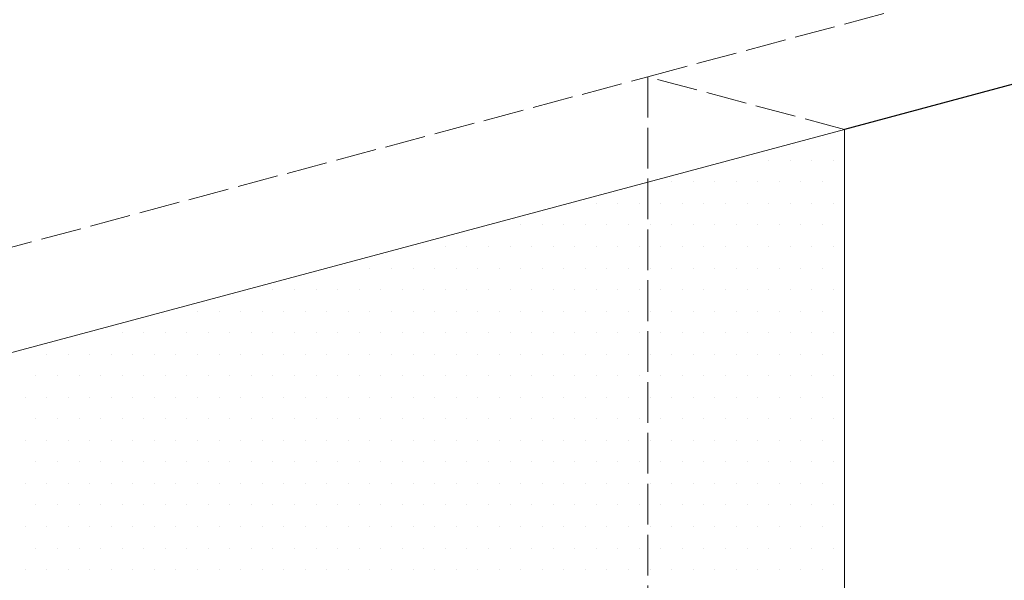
# Model space of a CAD drawing. Header units: millimetres. Extents: x 107252 to 132489, y 44218 to 60710.
# Tile 60 of 72: x 127494 to 127784, y 52343 to 52508. Entities that reach past the tile are written whole.
import ezdxf

# ---------------------------------------------------------------- set-up
doc = ezdxf.new("R2010")
doc.units = ezdxf.units.MM
doc.linetypes.add('ACAD_ISO02W100', pattern=[15, 12, -3])
doc.layers.add('linia', color=100, linetype='Continuous', lineweight=25)
doc.layers.add('przerywa', color=100, linetype='ACAD_ISO02W100', lineweight=5)

msp = doc.modelspace()

# ---------------------------------------------------------------- linework, layer by layer
at = {"layer": 'linia', "color": 18, "true_color": 0x000000}
msp.add_line((128075.351, 52566.294), (127736.567, 52475.517), dxfattribs=at)
at = {"layer": 'linia', "color": 18, "lineweight": 20, "true_color": 0x000000}
for p, q in [((127736.567, 52475.517), (127253.604, 52346.107)), ((127736.567, 52475.517), (127736.567, 52225.517)), ((127736.567, 52475.517), (127736.567, 52225.517)), ((127736.431, 52472.774), (127736.431, 52472.774)), ((127714.206, 52466.424), (127714.206, 52466.424)), ((127720.556, 52466.424), (127720.556, 52466.424)), ((127726.906, 52466.424), (127726.906, 52466.424)), ((127733.256, 52466.424), (127733.256, 52466.424)), ((127685.631, 52460.074), (127685.631, 52460.074)), ((127691.981, 52460.074), (127691.981, 52460.074)), ((127698.331, 52460.074), (127698.331, 52460.074)), ((127704.681, 52460.074), (127704.681, 52460.074)), ((127711.031, 52460.074), (127711.031, 52460.074)), ((127717.381, 52460.074), (127717.381, 52460.074)), ((127723.731, 52460.074), (127723.731, 52460.074)), ((127730.081, 52460.074), (127730.081, 52460.074)), ((127736.431, 52460.074), (127736.431, 52460.074)), ((127663.406, 52453.724), (127663.406, 52453.724)), ((127669.756, 52453.724), (127669.756, 52453.724)), ((127676.106, 52453.724), (127676.106, 52453.724)), ((127682.456, 52453.724), (127682.456, 52453.724)), ((127688.806, 52453.724), (127688.806, 52453.724)), ((127695.156, 52453.724), (127695.156, 52453.724)), ((127701.506, 52453.724), (127701.506, 52453.724)), ((127707.856, 52453.724), (127707.856, 52453.724)), ((127714.206, 52453.724), (127714.206, 52453.724)), ((127720.556, 52453.724), (127720.556, 52453.724)), ((127726.906, 52453.724), (127726.906, 52453.724)), ((127733.256, 52453.724), (127733.256, 52453.724)), ((127641.181, 52447.374), (127641.181, 52447.374)), ((127647.531, 52447.374), (127647.531, 52447.374)), ((127653.881, 52447.374), (127653.881, 52447.374)), ((127660.231, 52447.374), (127660.231, 52447.374)), ((127666.581, 52447.374), (127666.581, 52447.374)), ((127672.931, 52447.374), (127672.931, 52447.374)), ((127679.281, 52447.374), (127679.281, 52447.374)), ((127685.631, 52447.374), (127685.631, 52447.374)), ((127691.981, 52447.374), (127691.981, 52447.374)), ((127698.331, 52447.374), (127698.331, 52447.374)), ((127704.681, 52447.374), (127704.681, 52447.374)), ((127711.031, 52447.374), (127711.031, 52447.374)), ((127717.381, 52447.374), (127717.381, 52447.374)), ((127723.731, 52447.374), (127723.731, 52447.374)), ((127730.081, 52447.374), (127730.081, 52447.374)), ((127736.431, 52447.374), (127736.431, 52447.374)), ((127618.956, 52441.024), (127618.956, 52441.024)), ((127625.306, 52441.024), (127625.306, 52441.024)), ((127631.656, 52441.024), (127631.656, 52441.024)), ((127638.006, 52441.024), (127638.006, 52441.024)), ((127644.356, 52441.024), (127644.356, 52441.024)), ((127650.706, 52441.024), (127650.706, 52441.024)), ((127657.056, 52441.024), (127657.056, 52441.024)), ((127663.406, 52441.024), (127663.406, 52441.024)), ((127669.756, 52441.024), (127669.756, 52441.024)), ((127676.106, 52441.024), (127676.106, 52441.024)), ((127682.456, 52441.024), (127682.456, 52441.024)), ((127688.806, 52441.024), (127688.806, 52441.024)), ((127695.156, 52441.024), (127695.156, 52441.024)), ((127701.506, 52441.024), (127701.506, 52441.024)), ((127707.856, 52441.024), (127707.856, 52441.024)), ((127714.206, 52441.024), (127714.206, 52441.024)), ((127720.556, 52441.024), (127720.556, 52441.024)), ((127726.906, 52441.024), (127726.906, 52441.024)), ((127733.256, 52441.024), (127733.256, 52441.024)), ((127596.731, 52434.674), (127596.731, 52434.674)), ((127603.081, 52434.674), (127603.081, 52434.674)), ((127609.431, 52434.674), (127609.431, 52434.674)), ((127615.781, 52434.674), (127615.781, 52434.674)), ((127622.131, 52434.674), (127622.131, 52434.674)), ((127628.481, 52434.674), (127628.481, 52434.674)), ((127634.831, 52434.674), (127634.831, 52434.674)), ((127641.181, 52434.674), (127641.181, 52434.674)), ((127647.531, 52434.674), (127647.531, 52434.674)), ((127653.881, 52434.674), (127653.881, 52434.674)), ((127660.231, 52434.674), (127660.231, 52434.674)), ((127666.581, 52434.674), (127666.581, 52434.674)), ((127672.931, 52434.674), (127672.931, 52434.674)), ((127679.281, 52434.674), (127679.281, 52434.674)), ((127685.631, 52434.674), (127685.631, 52434.674)), ((127691.981, 52434.674), (127691.981, 52434.674)), ((127698.331, 52434.674), (127698.331, 52434.674)), ((127704.681, 52434.674), (127704.681, 52434.674)), ((127711.031, 52434.674), (127711.031, 52434.674)), ((127717.381, 52434.674), (127717.381, 52434.674)), ((127723.731, 52434.674), (127723.731, 52434.674)), ((127730.081, 52434.674), (127730.081, 52434.674)), ((127736.431, 52434.674), (127736.431, 52434.674)), ((127568.156, 52428.324), (127568.156, 52428.324)), ((127574.506, 52428.324), (127574.506, 52428.324)), ((127580.856, 52428.324), (127580.856, 52428.324)), ((127587.206, 52428.324), (127587.206, 52428.324)), ((127593.556, 52428.324), (127593.556, 52428.324)), ((127599.906, 52428.324), (127599.906, 52428.324)), ((127606.256, 52428.324), (127606.256, 52428.324)), ((127612.606, 52428.324), (127612.606, 52428.324)), ((127618.956, 52428.324), (127618.956, 52428.324)), ((127625.306, 52428.324), (127625.306, 52428.324)), ((127631.656, 52428.324), (127631.656, 52428.324)), ((127638.006, 52428.324), (127638.006, 52428.324)), ((127644.356, 52428.324), (127644.356, 52428.324)), ((127650.706, 52428.324), (127650.706, 52428.324)), ((127657.056, 52428.324), (127657.056, 52428.324)), ((127663.406, 52428.324), (127663.406, 52428.324)), ((127669.756, 52428.324), (127669.756, 52428.324)), ((127676.106, 52428.324), (127676.106, 52428.324)), ((127682.456, 52428.324), (127682.456, 52428.324)), ((127688.806, 52428.324), (127688.806, 52428.324)), ((127695.156, 52428.324), (127695.156, 52428.324)), ((127701.506, 52428.324), (127701.506, 52428.324)), ((127707.856, 52428.324), (127707.856, 52428.324)), ((127714.206, 52428.324), (127714.206, 52428.324)), ((127720.556, 52428.324), (127720.556, 52428.324)), ((127726.906, 52428.324), (127726.906, 52428.324)), ((127733.256, 52428.324), (127733.256, 52428.324)), ((127545.931, 52421.974), (127545.931, 52421.974)), ((127552.281, 52421.974), (127552.281, 52421.974)), ((127558.631, 52421.974), (127558.631, 52421.974)), ((127564.981, 52421.974), (127564.981, 52421.974)), ((127571.331, 52421.974), (127571.331, 52421.974)), ((127577.681, 52421.974), (127577.681, 52421.974)), ((127584.031, 52421.974), (127584.031, 52421.974)), ((127590.381, 52421.974), (127590.381, 52421.974)), ((127596.731, 52421.974), (127596.731, 52421.974)), ((127603.081, 52421.974), (127603.081, 52421.974)), ((127609.431, 52421.974), (127609.431, 52421.974)), ((127615.781, 52421.974), (127615.781, 52421.974)), ((127622.131, 52421.974), (127622.131, 52421.974)), ((127628.481, 52421.974), (127628.481, 52421.974)), ((127634.831, 52421.974), (127634.831, 52421.974)), ((127641.181, 52421.974), (127641.181, 52421.974)), ((127647.531, 52421.974), (127647.531, 52421.974)), ((127653.881, 52421.974), (127653.881, 52421.974)), ((127660.231, 52421.974), (127660.231, 52421.974)), ((127666.581, 52421.974), (127666.581, 52421.974)), ((127672.931, 52421.974), (127672.931, 52421.974)), ((127679.281, 52421.974), (127679.281, 52421.974)), ((127685.631, 52421.974), (127685.631, 52421.974)), ((127691.981, 52421.974), (127691.981, 52421.974)), ((127698.331, 52421.974), (127698.331, 52421.974)), ((127704.681, 52421.974), (127704.681, 52421.974)), ((127711.031, 52421.974), (127711.031, 52421.974)), ((127717.381, 52421.974), (127717.381, 52421.974)), ((127723.731, 52421.974), (127723.731, 52421.974)), ((127730.081, 52421.974), (127730.081, 52421.974)), ((127736.431, 52421.974), (127736.431, 52421.974)), ((127523.706, 52415.624), (127523.706, 52415.624)), ((127530.056, 52415.624), (127530.056, 52415.624)), ((127536.406, 52415.624), (127536.406, 52415.624)), ((127542.756, 52415.624), (127542.756, 52415.624)), ((127549.106, 52415.624), (127549.106, 52415.624)), ((127555.456, 52415.624), (127555.456, 52415.624)), ((127561.806, 52415.624), (127561.806, 52415.624)), ((127568.156, 52415.624), (127568.156, 52415.624)), ((127574.506, 52415.624), (127574.506, 52415.624)), ((127580.856, 52415.624), (127580.856, 52415.624)), ((127587.206, 52415.624), (127587.206, 52415.624)), ((127593.556, 52415.624), (127593.556, 52415.624)), ((127599.906, 52415.624), (127599.906, 52415.624)), ((127606.256, 52415.624), (127606.256, 52415.624)), ((127612.606, 52415.624), (127612.606, 52415.624)), ((127618.956, 52415.624), (127618.956, 52415.624)), ((127625.306, 52415.624), (127625.306, 52415.624)), ((127631.656, 52415.624), (127631.656, 52415.624)), ((127638.006, 52415.624), (127638.006, 52415.624)), ((127644.356, 52415.624), (127644.356, 52415.624)), ((127650.706, 52415.624), (127650.706, 52415.624)), ((127657.056, 52415.624), (127657.056, 52415.624)), ((127663.406, 52415.624), (127663.406, 52415.624)), ((127669.756, 52415.624), (127669.756, 52415.624)), ((127676.106, 52415.624), (127676.106, 52415.624)), ((127682.456, 52415.624), (127682.456, 52415.624)), ((127688.806, 52415.624), (127688.806, 52415.624)), ((127695.156, 52415.624), (127695.156, 52415.624)), ((127701.506, 52415.624), (127701.506, 52415.624)), ((127707.856, 52415.624), (127707.856, 52415.624)), ((127714.206, 52415.624), (127714.206, 52415.624)), ((127720.556, 52415.624), (127720.556, 52415.624)), ((127726.906, 52415.624), (127726.906, 52415.624)), ((127733.256, 52415.624), (127733.256, 52415.624)), ((127501.481, 52409.274), (127501.481, 52409.274)), ((127507.831, 52409.274), (127507.831, 52409.274)), ((127514.181, 52409.274), (127514.181, 52409.274)), ((127520.531, 52409.274), (127520.531, 52409.274)), ((127526.881, 52409.274), (127526.881, 52409.274)), ((127533.231, 52409.274), (127533.231, 52409.274)), ((127539.581, 52409.274), (127539.581, 52409.274)), ((127545.931, 52409.274), (127545.931, 52409.274)), ((127552.281, 52409.274), (127552.281, 52409.274)), ((127558.631, 52409.274), (127558.631, 52409.274)), ((127564.981, 52409.274), (127564.981, 52409.274)), ((127571.331, 52409.274), (127571.331, 52409.274)), ((127577.681, 52409.274), (127577.681, 52409.274)), ((127584.031, 52409.274), (127584.031, 52409.274)), ((127590.381, 52409.274), (127590.381, 52409.274)), ((127596.731, 52409.274), (127596.731, 52409.274)), ((127603.081, 52409.274), (127603.081, 52409.274)), ((127609.431, 52409.274), (127609.431, 52409.274)), ((127615.781, 52409.274), (127615.781, 52409.274)), ((127622.131, 52409.274), (127622.131, 52409.274)), ((127628.481, 52409.274), (127628.481, 52409.274)), ((127634.831, 52409.274), (127634.831, 52409.274)), ((127641.181, 52409.274), (127641.181, 52409.274)), ((127647.531, 52409.274), (127647.531, 52409.274)), ((127653.881, 52409.274), (127653.881, 52409.274)), ((127660.231, 52409.274), (127660.231, 52409.274)), ((127666.581, 52409.274), (127666.581, 52409.274)), ((127672.931, 52409.274), (127672.931, 52409.274)), ((127679.281, 52409.274), (127679.281, 52409.274)), ((127685.631, 52409.274), (127685.631, 52409.274)), ((127691.981, 52409.274), (127691.981, 52409.274)), ((127698.331, 52409.274), (127698.331, 52409.274)), ((127704.681, 52409.274), (127704.681, 52409.274)), ((127711.031, 52409.274), (127711.031, 52409.274)), ((127717.381, 52409.274), (127717.381, 52409.274)), ((127723.731, 52409.274), (127723.731, 52409.274)), ((127730.081, 52409.274), (127730.081, 52409.274)), ((127736.431, 52409.274), (127736.431, 52409.274)), ((127498.306, 52402.924), (127498.306, 52402.924)), ((127504.656, 52402.924), (127504.656, 52402.924)), ((127511.006, 52402.924), (127511.006, 52402.924)), ((127517.356, 52402.924), (127517.356, 52402.924)), ((127523.706, 52402.924), (127523.706, 52402.924)), ((127530.056, 52402.924), (127530.056, 52402.924)), ((127536.406, 52402.924), (127536.406, 52402.924)), ((127542.756, 52402.924), (127542.756, 52402.924)), ((127549.106, 52402.924), (127549.106, 52402.924)), ((127555.456, 52402.924), (127555.456, 52402.924)), ((127561.806, 52402.924), (127561.806, 52402.924)), ((127568.156, 52402.924), (127568.156, 52402.924)), ((127574.506, 52402.924), (127574.506, 52402.924)), ((127580.856, 52402.924), (127580.856, 52402.924)), ((127587.206, 52402.924), (127587.206, 52402.924)), ((127593.556, 52402.924), (127593.556, 52402.924)), ((127599.906, 52402.924), (127599.906, 52402.924)), ((127606.256, 52402.924), (127606.256, 52402.924)), ((127612.606, 52402.924), (127612.606, 52402.924)), ((127618.956, 52402.924), (127618.956, 52402.924)), ((127625.306, 52402.924), (127625.306, 52402.924)), ((127631.656, 52402.924), (127631.656, 52402.924)), ((127638.006, 52402.924), (127638.006, 52402.924)), ((127644.356, 52402.924), (127644.356, 52402.924)), ((127650.706, 52402.924), (127650.706, 52402.924)), ((127657.056, 52402.924), (127657.056, 52402.924)), ((127663.406, 52402.924), (127663.406, 52402.924)), ((127669.756, 52402.924), (127669.756, 52402.924)), ((127676.106, 52402.924), (127676.106, 52402.924)), ((127682.456, 52402.924), (127682.456, 52402.924)), ((127688.806, 52402.924), (127688.806, 52402.924)), ((127695.156, 52402.924), (127695.156, 52402.924)), ((127701.506, 52402.924), (127701.506, 52402.924)), ((127707.856, 52402.924), (127707.856, 52402.924)), ((127714.206, 52402.924), (127714.206, 52402.924)), ((127720.556, 52402.924), (127720.556, 52402.924)), ((127726.906, 52402.924), (127726.906, 52402.924)), ((127733.256, 52402.924), (127733.256, 52402.924)), ((127495.131, 52396.574), (127495.131, 52396.574)), ((127501.481, 52396.574), (127501.481, 52396.574)), ((127507.831, 52396.574), (127507.831, 52396.574)), ((127514.181, 52396.574), (127514.181, 52396.574)), ((127520.531, 52396.574), (127520.531, 52396.574)), ((127526.881, 52396.574), (127526.881, 52396.574)), ((127533.231, 52396.574), (127533.231, 52396.574)), ((127539.581, 52396.574), (127539.581, 52396.574)), ((127545.931, 52396.574), (127545.931, 52396.574)), ((127552.281, 52396.574), (127552.281, 52396.574)), ((127558.631, 52396.574), (127558.631, 52396.574)), ((127564.981, 52396.574), (127564.981, 52396.574)), ((127571.331, 52396.574), (127571.331, 52396.574)), ((127577.681, 52396.574), (127577.681, 52396.574)), ((127584.031, 52396.574), (127584.031, 52396.574)), ((127590.381, 52396.574), (127590.381, 52396.574)), ((127596.731, 52396.574), (127596.731, 52396.574)), ((127603.081, 52396.574), (127603.081, 52396.574)), ((127609.431, 52396.574), (127609.431, 52396.574)), ((127615.781, 52396.574), (127615.781, 52396.574)), ((127622.131, 52396.574), (127622.131, 52396.574)), ((127628.481, 52396.574), (127628.481, 52396.574)), ((127634.831, 52396.574), (127634.831, 52396.574)), ((127641.181, 52396.574), (127641.181, 52396.574)), ((127647.531, 52396.574), (127647.531, 52396.574)), ((127653.881, 52396.574), (127653.881, 52396.574)), ((127660.231, 52396.574), (127660.231, 52396.574)), ((127666.581, 52396.574), (127666.581, 52396.574)), ((127672.931, 52396.574), (127672.931, 52396.574)), ((127679.281, 52396.574), (127679.281, 52396.574)), ((127685.631, 52396.574), (127685.631, 52396.574)), ((127691.981, 52396.574), (127691.981, 52396.574)), ((127698.331, 52396.574), (127698.331, 52396.574)), ((127704.681, 52396.574), (127704.681, 52396.574)), ((127711.031, 52396.574), (127711.031, 52396.574)), ((127717.381, 52396.574), (127717.381, 52396.574)), ((127723.731, 52396.574), (127723.731, 52396.574)), ((127730.081, 52396.574), (127730.081, 52396.574)), ((127736.431, 52396.574), (127736.431, 52396.574)), ((127498.306, 52390.224), (127498.306, 52390.224)), ((127504.656, 52390.224), (127504.656, 52390.224)), ((127511.006, 52390.224), (127511.006, 52390.224)), ((127517.356, 52390.224), (127517.356, 52390.224)), ((127523.706, 52390.224), (127523.706, 52390.224)), ((127530.056, 52390.224), (127530.056, 52390.224)), ((127536.406, 52390.224), (127536.406, 52390.224)), ((127542.756, 52390.224), (127542.756, 52390.224)), ((127549.106, 52390.224), (127549.106, 52390.224)), ((127555.456, 52390.224), (127555.456, 52390.224)), ((127561.806, 52390.224), (127561.806, 52390.224)), ((127568.156, 52390.224), (127568.156, 52390.224)), ((127574.506, 52390.224), (127574.506, 52390.224)), ((127580.856, 52390.224), (127580.856, 52390.224)), ((127587.206, 52390.224), (127587.206, 52390.224)), ((127593.556, 52390.224), (127593.556, 52390.224)), ((127599.906, 52390.224), (127599.906, 52390.224)), ((127606.256, 52390.224), (127606.256, 52390.224)), ((127612.606, 52390.224), (127612.606, 52390.224)), ((127618.956, 52390.224), (127618.956, 52390.224)), ((127625.306, 52390.224), (127625.306, 52390.224)), ((127631.656, 52390.224), (127631.656, 52390.224)), ((127638.006, 52390.224), (127638.006, 52390.224)), ((127644.356, 52390.224), (127644.356, 52390.224)), ((127650.706, 52390.224), (127650.706, 52390.224)), ((127657.056, 52390.224), (127657.056, 52390.224)), ((127663.406, 52390.224), (127663.406, 52390.224)), ((127669.756, 52390.224), (127669.756, 52390.224)), ((127676.106, 52390.224), (127676.106, 52390.224)), ((127682.456, 52390.224), (127682.456, 52390.224)), ((127688.806, 52390.224), (127688.806, 52390.224)), ((127695.156, 52390.224), (127695.156, 52390.224)), ((127701.506, 52390.224), (127701.506, 52390.224)), ((127707.856, 52390.224), (127707.856, 52390.224)), ((127714.206, 52390.224), (127714.206, 52390.224)), ((127720.556, 52390.224), (127720.556, 52390.224)), ((127726.906, 52390.224), (127726.906, 52390.224)), ((127733.256, 52390.224), (127733.256, 52390.224)), ((127495.131, 52383.874), (127495.131, 52383.874)), ((127501.481, 52383.874), (127501.481, 52383.874)), ((127507.831, 52383.874), (127507.831, 52383.874)), ((127514.181, 52383.874), (127514.181, 52383.874)), ((127520.531, 52383.874), (127520.531, 52383.874)), ((127526.881, 52383.874), (127526.881, 52383.874)), ((127533.231, 52383.874), (127533.231, 52383.874)), ((127539.581, 52383.874), (127539.581, 52383.874)), ((127545.931, 52383.874), (127545.931, 52383.874)), ((127552.281, 52383.874), (127552.281, 52383.874)), ((127558.631, 52383.874), (127558.631, 52383.874)), ((127564.981, 52383.874), (127564.981, 52383.874)), ((127571.331, 52383.874), (127571.331, 52383.874)), ((127577.681, 52383.874), (127577.681, 52383.874)), ((127584.031, 52383.874), (127584.031, 52383.874)), ((127590.381, 52383.874), (127590.381, 52383.874)), ((127596.731, 52383.874), (127596.731, 52383.874)), ((127603.081, 52383.874), (127603.081, 52383.874)), ((127609.431, 52383.874), (127609.431, 52383.874)), ((127615.781, 52383.874), (127615.781, 52383.874)), ((127622.131, 52383.874), (127622.131, 52383.874)), ((127628.481, 52383.874), (127628.481, 52383.874)), ((127634.831, 52383.874), (127634.831, 52383.874)), ((127641.181, 52383.874), (127641.181, 52383.874)), ((127647.531, 52383.874), (127647.531, 52383.874)), ((127653.881, 52383.874), (127653.881, 52383.874)), ((127660.231, 52383.874), (127660.231, 52383.874)), ((127666.581, 52383.874), (127666.581, 52383.874)), ((127672.931, 52383.874), (127672.931, 52383.874)), ((127679.281, 52383.874), (127679.281, 52383.874)), ((127685.631, 52383.874), (127685.631, 52383.874)), ((127691.981, 52383.874), (127691.981, 52383.874)), ((127698.331, 52383.874), (127698.331, 52383.874)), ((127704.681, 52383.874), (127704.681, 52383.874)), ((127711.031, 52383.874), (127711.031, 52383.874)), ((127717.381, 52383.874), (127717.381, 52383.874)), ((127723.731, 52383.874), (127723.731, 52383.874)), ((127730.081, 52383.874), (127730.081, 52383.874)), ((127736.431, 52383.874), (127736.431, 52383.874)), ((127498.306, 52377.524), (127498.306, 52377.524)), ((127504.656, 52377.524), (127504.656, 52377.524)), ((127511.006, 52377.524), (127511.006, 52377.524)), ((127517.356, 52377.524), (127517.356, 52377.524)), ((127523.706, 52377.524), (127523.706, 52377.524)), ((127530.056, 52377.524), (127530.056, 52377.524)), ((127536.406, 52377.524), (127536.406, 52377.524)), ((127542.756, 52377.524), (127542.756, 52377.524)), ((127549.106, 52377.524), (127549.106, 52377.524)), ((127555.456, 52377.524), (127555.456, 52377.524)), ((127561.806, 52377.524), (127561.806, 52377.524)), ((127568.156, 52377.524), (127568.156, 52377.524)), ((127574.506, 52377.524), (127574.506, 52377.524)), ((127580.856, 52377.524), (127580.856, 52377.524)), ((127587.206, 52377.524), (127587.206, 52377.524)), ((127593.556, 52377.524), (127593.556, 52377.524)), ((127599.906, 52377.524), (127599.906, 52377.524)), ((127606.256, 52377.524), (127606.256, 52377.524)), ((127612.606, 52377.524), (127612.606, 52377.524)), ((127618.956, 52377.524), (127618.956, 52377.524)), ((127625.306, 52377.524), (127625.306, 52377.524)), ((127631.656, 52377.524), (127631.656, 52377.524)), ((127638.006, 52377.524), (127638.006, 52377.524)), ((127644.356, 52377.524), (127644.356, 52377.524)), ((127650.706, 52377.524), (127650.706, 52377.524)), ((127657.056, 52377.524), (127657.056, 52377.524)), ((127663.406, 52377.524), (127663.406, 52377.524)), ((127669.756, 52377.524), (127669.756, 52377.524)), ((127676.106, 52377.524), (127676.106, 52377.524)), ((127682.456, 52377.524), (127682.456, 52377.524)), ((127688.806, 52377.524), (127688.806, 52377.524)), ((127695.156, 52377.524), (127695.156, 52377.524)), ((127701.506, 52377.524), (127701.506, 52377.524)), ((127707.856, 52377.524), (127707.856, 52377.524)), ((127714.206, 52377.524), (127714.206, 52377.524)), ((127720.556, 52377.524), (127720.556, 52377.524)), ((127726.906, 52377.524), (127726.906, 52377.524)), ((127733.256, 52377.524), (127733.256, 52377.524)), ((127495.131, 52371.174), (127495.131, 52371.174)), ((127501.481, 52371.174), (127501.481, 52371.174)), ((127507.831, 52371.174), (127507.831, 52371.174)), ((127514.181, 52371.174), (127514.181, 52371.174)), ((127520.531, 52371.174), (127520.531, 52371.174)), ((127526.881, 52371.174), (127526.881, 52371.174)), ((127533.231, 52371.174), (127533.231, 52371.174)), ((127539.581, 52371.174), (127539.581, 52371.174)), ((127545.931, 52371.174), (127545.931, 52371.174)), ((127552.281, 52371.174), (127552.281, 52371.174)), ((127558.631, 52371.174), (127558.631, 52371.174)), ((127564.981, 52371.174), (127564.981, 52371.174)), ((127571.331, 52371.174), (127571.331, 52371.174)), ((127577.681, 52371.174), (127577.681, 52371.174)), ((127584.031, 52371.174), (127584.031, 52371.174)), ((127590.381, 52371.174), (127590.381, 52371.174)), ((127596.731, 52371.174), (127596.731, 52371.174)), ((127603.081, 52371.174), (127603.081, 52371.174)), ((127609.431, 52371.174), (127609.431, 52371.174)), ((127615.781, 52371.174), (127615.781, 52371.174)), ((127622.131, 52371.174), (127622.131, 52371.174)), ((127628.481, 52371.174), (127628.481, 52371.174)), ((127634.831, 52371.174), (127634.831, 52371.174)), ((127641.181, 52371.174), (127641.181, 52371.174)), ((127647.531, 52371.174), (127647.531, 52371.174)), ((127653.881, 52371.174), (127653.881, 52371.174)), ((127660.231, 52371.174), (127660.231, 52371.174)), ((127666.581, 52371.174), (127666.581, 52371.174)), ((127672.931, 52371.174), (127672.931, 52371.174)), ((127679.281, 52371.174), (127679.281, 52371.174)), ((127685.631, 52371.174), (127685.631, 52371.174)), ((127691.981, 52371.174), (127691.981, 52371.174)), ((127698.331, 52371.174), (127698.331, 52371.174)), ((127704.681, 52371.174), (127704.681, 52371.174)), ((127711.031, 52371.174), (127711.031, 52371.174)), ((127717.381, 52371.174), (127717.381, 52371.174)), ((127723.731, 52371.174), (127723.731, 52371.174)), ((127730.081, 52371.174), (127730.081, 52371.174)), ((127736.431, 52371.174), (127736.431, 52371.174)), ((127498.306, 52364.824), (127498.306, 52364.824)), ((127504.656, 52364.824), (127504.656, 52364.824)), ((127511.006, 52364.824), (127511.006, 52364.824)), ((127517.356, 52364.824), (127517.356, 52364.824)), ((127523.706, 52364.824), (127523.706, 52364.824)), ((127530.056, 52364.824), (127530.056, 52364.824)), ((127536.406, 52364.824), (127536.406, 52364.824)), ((127542.756, 52364.824), (127542.756, 52364.824)), ((127549.106, 52364.824), (127549.106, 52364.824)), ((127555.456, 52364.824), (127555.456, 52364.824)), ((127561.806, 52364.824), (127561.806, 52364.824)), ((127568.156, 52364.824), (127568.156, 52364.824)), ((127574.506, 52364.824), (127574.506, 52364.824)), ((127580.856, 52364.824), (127580.856, 52364.824)), ((127587.206, 52364.824), (127587.206, 52364.824)), ((127593.556, 52364.824), (127593.556, 52364.824)), ((127599.906, 52364.824), (127599.906, 52364.824)), ((127606.256, 52364.824), (127606.256, 52364.824)), ((127612.606, 52364.824), (127612.606, 52364.824)), ((127618.956, 52364.824), (127618.956, 52364.824)), ((127625.306, 52364.824), (127625.306, 52364.824)), ((127631.656, 52364.824), (127631.656, 52364.824)), ((127638.006, 52364.824), (127638.006, 52364.824)), ((127644.356, 52364.824), (127644.356, 52364.824)), ((127650.706, 52364.824), (127650.706, 52364.824)), ((127657.056, 52364.824), (127657.056, 52364.824)), ((127663.406, 52364.824), (127663.406, 52364.824)), ((127669.756, 52364.824), (127669.756, 52364.824)), ((127676.106, 52364.824), (127676.106, 52364.824)), ((127682.456, 52364.824), (127682.456, 52364.824)), ((127688.806, 52364.824), (127688.806, 52364.824)), ((127695.156, 52364.824), (127695.156, 52364.824)), ((127701.506, 52364.824), (127701.506, 52364.824)), ((127707.856, 52364.824), (127707.856, 52364.824)), ((127714.206, 52364.824), (127714.206, 52364.824)), ((127720.556, 52364.824), (127720.556, 52364.824)), ((127726.906, 52364.824), (127726.906, 52364.824)), ((127733.256, 52364.824), (127733.256, 52364.824)), ((127495.131, 52358.474), (127495.131, 52358.474)), ((127501.481, 52358.474), (127501.481, 52358.474)), ((127507.831, 52358.474), (127507.831, 52358.474)), ((127514.181, 52358.474), (127514.181, 52358.474)), ((127520.531, 52358.474), (127520.531, 52358.474)), ((127526.881, 52358.474), (127526.881, 52358.474)), ((127533.231, 52358.474), (127533.231, 52358.474)), ((127539.581, 52358.474), (127539.581, 52358.474)), ((127545.931, 52358.474), (127545.931, 52358.474)), ((127552.281, 52358.474), (127552.281, 52358.474)), ((127558.631, 52358.474), (127558.631, 52358.474)), ((127564.981, 52358.474), (127564.981, 52358.474)), ((127571.331, 52358.474), (127571.331, 52358.474)), ((127577.681, 52358.474), (127577.681, 52358.474)), ((127584.031, 52358.474), (127584.031, 52358.474)), ((127590.381, 52358.474), (127590.381, 52358.474)), ((127596.731, 52358.474), (127596.731, 52358.474)), ((127603.081, 52358.474), (127603.081, 52358.474)), ((127609.431, 52358.474), (127609.431, 52358.474)), ((127615.781, 52358.474), (127615.781, 52358.474)), ((127622.131, 52358.474), (127622.131, 52358.474)), ((127628.481, 52358.474), (127628.481, 52358.474)), ((127634.831, 52358.474), (127634.831, 52358.474)), ((127641.181, 52358.474), (127641.181, 52358.474)), ((127647.531, 52358.474), (127647.531, 52358.474)), ((127653.881, 52358.474), (127653.881, 52358.474)), ((127660.231, 52358.474), (127660.231, 52358.474)), ((127666.581, 52358.474), (127666.581, 52358.474)), ((127672.931, 52358.474), (127672.931, 52358.474)), ((127679.281, 52358.474), (127679.281, 52358.474)), ((127685.631, 52358.474), (127685.631, 52358.474)), ((127691.981, 52358.474), (127691.981, 52358.474)), ((127698.331, 52358.474), (127698.331, 52358.474)), ((127704.681, 52358.474), (127704.681, 52358.474)), ((127711.031, 52358.474), (127711.031, 52358.474)), ((127717.381, 52358.474), (127717.381, 52358.474)), ((127723.731, 52358.474), (127723.731, 52358.474)), ((127730.081, 52358.474), (127730.081, 52358.474)), ((127736.431, 52358.474), (127736.431, 52358.474)), ((127498.306, 52352.124), (127498.306, 52352.124)), ((127504.656, 52352.124), (127504.656, 52352.124)), ((127511.006, 52352.124), (127511.006, 52352.124)), ((127517.356, 52352.124), (127517.356, 52352.124)), ((127523.706, 52352.124), (127523.706, 52352.124)), ((127530.056, 52352.124), (127530.056, 52352.124)), ((127536.406, 52352.124), (127536.406, 52352.124)), ((127542.756, 52352.124), (127542.756, 52352.124)), ((127549.106, 52352.124), (127549.106, 52352.124)), ((127555.456, 52352.124), (127555.456, 52352.124)), ((127561.806, 52352.124), (127561.806, 52352.124)), ((127568.156, 52352.124), (127568.156, 52352.124)), ((127574.506, 52352.124), (127574.506, 52352.124)), ((127580.856, 52352.124), (127580.856, 52352.124)), ((127587.206, 52352.124), (127587.206, 52352.124)), ((127593.556, 52352.124), (127593.556, 52352.124)), ((127599.906, 52352.124), (127599.906, 52352.124)), ((127606.256, 52352.124), (127606.256, 52352.124)), ((127612.606, 52352.124), (127612.606, 52352.124)), ((127618.956, 52352.124), (127618.956, 52352.124)), ((127625.306, 52352.124), (127625.306, 52352.124)), ((127631.656, 52352.124), (127631.656, 52352.124)), ((127638.006, 52352.124), (127638.006, 52352.124)), ((127644.356, 52352.124), (127644.356, 52352.124)), ((127650.706, 52352.124), (127650.706, 52352.124)), ((127657.056, 52352.124), (127657.056, 52352.124)), ((127663.406, 52352.124), (127663.406, 52352.124)), ((127669.756, 52352.124), (127669.756, 52352.124)), ((127676.106, 52352.124), (127676.106, 52352.124)), ((127682.456, 52352.124), (127682.456, 52352.124)), ((127688.806, 52352.124), (127688.806, 52352.124)), ((127695.156, 52352.124), (127695.156, 52352.124)), ((127701.506, 52352.124), (127701.506, 52352.124)), ((127707.856, 52352.124), (127707.856, 52352.124)), ((127714.206, 52352.124), (127714.206, 52352.124)), ((127720.556, 52352.124), (127720.556, 52352.124)), ((127726.906, 52352.124), (127726.906, 52352.124)), ((127733.256, 52352.124), (127733.256, 52352.124)), ((127495.131, 52345.774), (127495.131, 52345.774)), ((127501.481, 52345.774), (127501.481, 52345.774)), ((127507.831, 52345.774), (127507.831, 52345.774)), ((127514.181, 52345.774), (127514.181, 52345.774)), ((127520.531, 52345.774), (127520.531, 52345.774)), ((127526.881, 52345.774), (127526.881, 52345.774)), ((127533.231, 52345.774), (127533.231, 52345.774)), ((127539.581, 52345.774), (127539.581, 52345.774)), ((127545.931, 52345.774), (127545.931, 52345.774)), ((127552.281, 52345.774), (127552.281, 52345.774)), ((127558.631, 52345.774), (127558.631, 52345.774)), ((127564.981, 52345.774), (127564.981, 52345.774)), ((127571.331, 52345.774), (127571.331, 52345.774)), ((127577.681, 52345.774), (127577.681, 52345.774)), ((127584.031, 52345.774), (127584.031, 52345.774)), ((127590.381, 52345.774), (127590.381, 52345.774)), ((127596.731, 52345.774), (127596.731, 52345.774)), ((127603.081, 52345.774), (127603.081, 52345.774)), ((127609.431, 52345.774), (127609.431, 52345.774)), ((127615.781, 52345.774), (127615.781, 52345.774)), ((127622.131, 52345.774), (127622.131, 52345.774)), ((127628.481, 52345.774), (127628.481, 52345.774)), ((127634.831, 52345.774), (127634.831, 52345.774)), ((127641.181, 52345.774), (127641.181, 52345.774)), ((127647.531, 52345.774), (127647.531, 52345.774)), ((127653.881, 52345.774), (127653.881, 52345.774)), ((127660.231, 52345.774), (127660.231, 52345.774)), ((127666.581, 52345.774), (127666.581, 52345.774)), ((127672.931, 52345.774), (127672.931, 52345.774)), ((127679.281, 52345.774), (127679.281, 52345.774)), ((127685.631, 52345.774), (127685.631, 52345.774)), ((127691.981, 52345.774), (127691.981, 52345.774)), ((127698.331, 52345.774), (127698.331, 52345.774)), ((127704.681, 52345.774), (127704.681, 52345.774)), ((127711.031, 52345.774), (127711.031, 52345.774)), ((127717.381, 52345.774), (127717.381, 52345.774)), ((127723.731, 52345.774), (127723.731, 52345.774)), ((127730.081, 52345.774), (127730.081, 52345.774)), ((127736.431, 52345.774), (127736.431, 52345.774))]:
    msp.add_line(p, q, dxfattribs=at)
at = {"layer": 'przerywa', "color": 18, "linetype": 'ACAD_ISO02W100', "true_color": 0x000000}
msp.add_line((127678.612, 52491.046), (128017.395, 52581.823), dxfattribs=at)
at = {"layer": 'przerywa', "color": 18, "linetype": 'ACAD_ISO02W100', "lineweight": 20, "true_color": 0x000000}
for p, q in [((127195.649, 52361.637), (127678.612, 52491.046)), ((127678.612, 52491.046), (127678.612, 52241.046)), ((127736.567, 52475.517), (127678.612, 52491.046))]:
    msp.add_line(p, q, dxfattribs=at)

doc.saveas('drawing.dxf')
